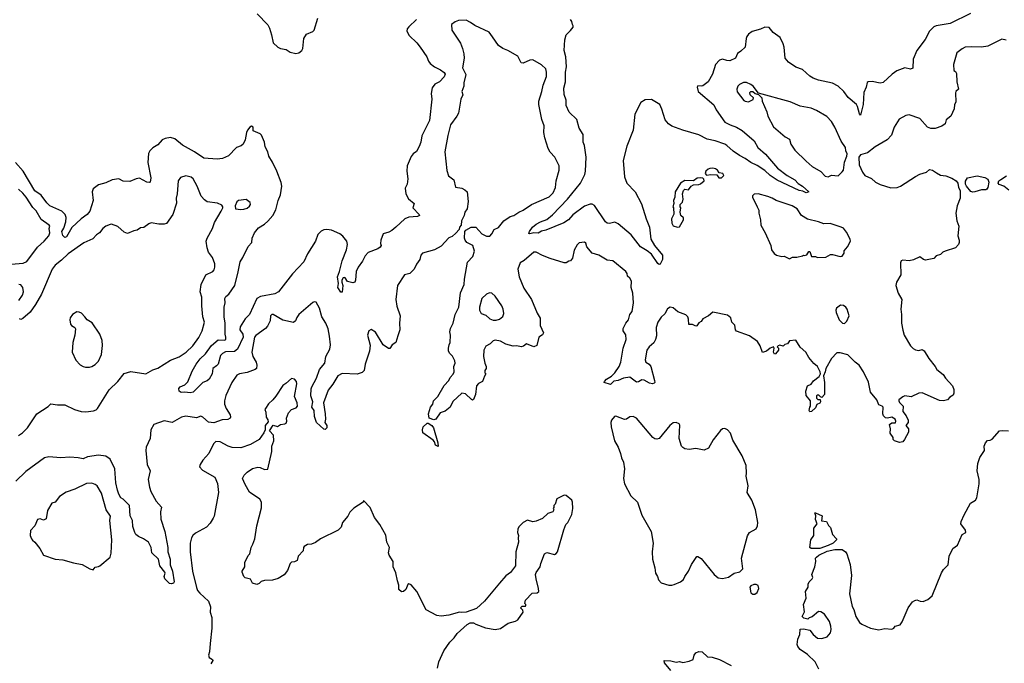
# Model space of a CAD drawing. Extents: x 2220333 to 2384341, y 721037 to 894043.
# Tile 116 of 256: x 2317235 to 2326368, y 772660 to 778631. Entities that reach past the tile are written whole.
import ezdxf

# ---------------------------------------------------------------- set-up
doc = ezdxf.new("R2010")
doc.units = 0

msp = doc.modelspace()

# ---------------------------------------------------------------- linework, layer by layer
at = {"layer": '0CON10XD'}
for points in [[(2319436.2, 778686.2), (2319535, 778584.2), (2319552.8, 778552.8), (2319569.5, 778490.5), (2319585.5, 778415.5), (2319628.8, 778375), (2319655, 778363.3), (2319705.3, 778355.3), (2319745, 778330), (2319795, 778315.8), (2319822.5, 778325), (2319852.5, 778345), (2319862.5, 778365), (2319870, 778455), (2319895, 778496.2), (2319955, 778520), (2319965, 778532.5), (2320000.3, 778645)], [(2326055, 778687.5), (2325865.5, 778594.5), (2325736.2, 778573.8), (2325715, 778564.4), (2325675, 778523.8), (2325632.1, 778447.9), (2325555.3, 778345), (2325520.7, 778265), (2325518.1, 778181.9), (2325496.8, 778173.2), (2325445, 778183.1), (2325371.3, 778155), (2325327.2, 778125), (2325245, 778049.5), (2325215, 778043.3), (2325141.1, 778058.9), (2325105, 778055.6), (2325095, 778048.8), (2325085.5, 778004.5), (2325064.1, 777955.9), (2325058.7, 777845), (2325035, 777744.2), (2325025, 777756.2), (2325005.9, 777825), (2324995, 777844.4), (2324919.5, 777909.5), (2324877.8, 777965), (2324825, 778013.5), (2324775, 778041.1), (2324645, 778068.5), (2324595, 778090), (2324565, 778105.8), (2324495, 778168.6), (2324435, 778189.2), (2324366.1, 778236.1), (2324334, 778275), (2324326.7, 778376.7), (2324317.5, 778407.5), (2324290, 778465), (2324225, 778511.2), (2324185, 778560), (2324145, 778562.5), (2324105, 778543.8), (2324027.6, 778522.4), (2323995, 778497.5), (2323979.4, 778475), (2323971.9, 778455), (2323963.8, 778375), (2323925, 778337.5), (2323892.6, 778317.4), (2323874, 778275), (2323820.2, 778249.8), (2323795, 778251.2), (2323755, 778264.3), (2323725, 778254), (2323687.5, 778215), (2323660.8, 778125), (2323619.2, 778055), (2323571.7, 778018.3), (2323555, 778013.3), (2323525, 778016.7), (2323517.5, 778005), (2323526.7, 777965), (2323672.2, 777842.2), (2323695.4, 777795.4), (2323775, 777681.4), (2323824, 777655), (2323885, 777634.6), (2323935, 777603.5), (2324045.9, 777505.9), (2324082.5, 777445), (2324152.7, 777382.7), (2324263.9, 777255), (2324352.1, 777185), (2324424.1, 777144.1), (2324455, 777110), (2324495.3, 777085.3), (2324553.3, 777035), (2324530, 777025), (2324500, 777040), (2324465, 777047.5), (2324261.3, 777141.3), (2324195, 777185.2), (2324145, 777233.1), (2324075, 777278), (2324014.9, 777304.9), (2323964.6, 777344.6), (2323910, 777370), (2323851.5, 777411.5), (2323795, 777463.9), (2323774.4, 777475), (2323685, 777507.3), (2323612.6, 777522.6), (2323535, 777564.3), (2323384.6, 777604.6), (2323283.4, 777643.4), (2323252, 777665), (2323222.6, 777702.6), (2323191.5, 777801.5), (2323171.4, 777845), (2323095, 777890.8), (2323035, 777888), (2322995, 777862.5), (2322940, 777755), (2322926.5, 777605), (2322865, 777456.7), (2322831.5, 777325), (2322845, 777172.5), (2322865.6, 777115), (2322944.3, 777035), (2323003.2, 776923.2), (2323045.6, 776785), (2323076.8, 776706.8), (2323087.5, 776595), (2323124, 776535), (2323196.7, 776445), (2323196.7, 776405), (2323175, 776362.5), (2323165, 776360), (2323155, 776370), (2323095.4, 776455.4), (2323055, 776487.5), (2322992.9, 776522.9), (2322906.3, 776636.3), (2322785, 776738.5), (2322755, 776753.1), (2322705, 776740), (2322685, 776742.9), (2322668, 776755), (2322565, 776906.7), (2322545, 776920), (2322525, 776920), (2322475, 776901.4), (2322365, 776821.8), (2322325, 776773.3), (2322283.1, 776746.9), (2322115, 776679.4), (2322075, 776670), (2322045, 776650), (2322005, 776654.4), (2321965, 776644), (2321957.5, 776647.5), (2321962, 776665), (2321992.6, 776707.4), (2322026, 776735), (2322065, 776756.9), (2322125, 776776.7), (2322178.3, 776821.7), (2322315.4, 776964.6), (2322436.9, 777115), (2322476.6, 777193.4), (2322484.1, 777225), (2322487.6, 777355), (2322474.7, 777464.7), (2322462.5, 777495), (2322461.1, 777565), (2322425.5, 777625.5), (2322402.9, 777705), (2322332.1, 777772.1), (2322304, 777835), (2322304.4, 777885), (2322285.4, 777935.4), (2322283.2, 777995), (2322297.5, 778055), (2322298.1, 778145), (2322307.5, 778195), (2322299.5, 778285), (2322284.2, 778345.8), (2322291.2, 778445), (2322305, 778490), (2322345, 778530), (2322367, 778563), (2322370, 778575), (2322362.5, 778585), (2322357.5, 778615), (2322345, 778632.5)], [(2320915, 778634), (2320843.8, 778565), (2320830, 778545), (2320826.7, 778525), (2320846.2, 778485), (2320917.6, 778417.6), (2320950, 778375), (2321010.8, 778285), (2321026, 778245), (2321043.4, 778223.4), (2321082.8, 778192.8), (2321137, 778167), (2321171.3, 778141.3), (2321180, 778125), (2321170.7, 778099.3), (2321128, 778055), (2321085, 778032), (2321061.1, 777998.9), (2321052.7, 777945), (2321057.2, 777892.8), (2321035.3, 777694.7), (2320964.2, 777555), (2320955.7, 777495), (2320941.4, 777455), (2320915, 777409.2), (2320885, 777387.1), (2320865, 777360.8), (2320828.2, 777275), (2320824.7, 777225), (2320833.8, 777155), (2320830, 777105), (2320811.7, 777068.3), (2320816.7, 777015), (2320839.7, 776969.7), (2320892.5, 776925), (2320882.5, 776885), (2320940, 776825), (2320943.3, 776815), (2320925, 776804.3), (2320845, 776797.5), (2320806, 776784), (2320723.3, 776705), (2320686.1, 776673.9), (2320659.5, 776660.5), (2320606.7, 776643.3), (2320583.8, 776585), (2320581.2, 776555), (2320586.7, 776535), (2320579.5, 776520.5), (2320557.5, 776505), (2320467.4, 776472.6), (2320439.1, 776440.9), (2320415, 776390), (2320374.2, 776335), (2320355.7, 776295), (2320350.8, 776215), (2320343.9, 776196.1), (2320325, 776190), (2320275, 776202.5), (2320252.5, 776235), (2320245, 776240), (2320235, 776236.7), (2320223.6, 776213.6), (2320222.5, 776195), (2320233.3, 776165), (2320225, 776102.5), (2320215, 776102.5), (2320186, 776145), (2320191.2, 776185), (2320182.9, 776245), (2320202.5, 776295), (2320227.3, 776395), (2320265.4, 776495), (2320274.5, 776545), (2320267.8, 776575), (2320232.3, 776622.3), (2320204.7, 776644.7), (2320128.3, 776678.3), (2320085, 776683.5), (2320055, 776680), (2320032.1, 776667.9), (2320000.8, 776639.2), (2319977.3, 776575), (2319905, 776458.6), (2319869.6, 776385), (2319766.4, 776273.6), (2319634.3, 776105), (2319601.8, 776088.2), (2319467.8, 776062.2), (2319435, 776044.4), (2319365, 775895.8), (2319325.3, 775854.7), (2319278.6, 775781.4), (2319276.7, 775755), (2319303.3, 775715), (2319308.1, 775685), (2319255, 775575.5), (2319227.8, 775552.2), (2319145, 775550.4), (2319115.7, 775535), (2319097.1, 775515), (2319075.8, 775435), (2319061.7, 775418.3), (2319027.5, 775395), (2319018.8, 775345), (2318991.2, 775295), (2318975, 775282), (2318933.6, 775266.4), (2318845, 775176.7), (2318815, 775168.8), (2318765, 775176.7), (2318733.9, 775173.9), (2318713.9, 775183.9), (2318710.7, 775209.3), (2318723.9, 775226.1), (2318765, 775242.5), (2318795, 775272.5), (2318835, 775370), (2318873.1, 775435), (2318909.5, 775485), (2318958, 775532), (2319015, 775609.6), (2319075, 775661.9), (2319135, 775659.2), (2319146.2, 775663.8), (2319147.8, 775685), (2319139.5, 775715), (2319140.3, 775815), (2319130.3, 775875), (2319132.8, 775965), (2319140.6, 776005), (2319138, 776045), (2319148.1, 776061.9), (2319175.2, 776084.8), (2319230.5, 776165), (2319260.3, 776290.3), (2319278.8, 776385), (2319305.7, 776424.3), (2319355, 776526.2), (2319388, 776565), (2319392, 776605), (2319412, 776655), (2319449.7, 776700.3), (2319506.3, 776733.7), (2319537.6, 776762.4), (2319583.1, 776815), (2319611.8, 776868.2), (2319633.1, 776955), (2319655.4, 777005), (2319665.3, 777085), (2319660.4, 777120.4), (2319620.6, 777225), (2319580.2, 777310.2), (2319544.3, 777365), (2319536.4, 777406.4), (2319511.2, 777451.2), (2319504, 777495), (2319478.8, 777558.8), (2319465, 777573.3), (2319400.7, 777600.7), (2319400, 777635), (2319385, 777643.8), (2319368.8, 777635), (2319346.7, 777605), (2319337, 777583), (2319326.4, 777516.4), (2319308, 777475), (2319288.8, 777461.2), (2319246.2, 777445), (2319170.8, 777369.2), (2319115, 777342.5), (2319066.6, 777336.6), (2318943.8, 777345), (2318855.9, 777405.9), (2318745, 777465.6), (2318674.5, 777524.5), (2318635, 777538.1), (2318585, 777527.8), (2318557.5, 777515), (2318515, 777469.5), (2318469.1, 777440.9), (2318442.9, 777415), (2318430.7, 777389.3), (2318423.9, 777305), (2318450, 777165), (2318445, 777124), (2318435, 777120), (2318415, 777124.3), (2318345, 777160), (2318315, 777154), (2318255, 777129.2), (2318195, 777134), (2318155, 777155.7), (2318091.2, 777145), (2318033.7, 777116.3), (2317965, 777097.5), (2317917.1, 777062.9), (2317907.5, 777035), (2317916.2, 776955), (2317884.6, 776855), (2317861.8, 776825), (2317804.6, 776785), (2317717.6, 776702.4), (2317668.1, 776615), (2317655, 776609.4), (2317635, 776628.8), (2317625.6, 776665), (2317643.7, 776696.3), (2317663.3, 776755), (2317666, 776796), (2317657.8, 776825), (2317624.3, 776854.3), (2317513.2, 776903.2), (2317485, 776930.8), (2317432.6, 777002.6), (2317374.5, 777044.5), (2317267.2, 777227.2), (2317194.5, 777305)], [(2324598, 775282), (2324650.7, 775319.3), (2324662.5, 775345), (2324660, 775365), (2324633.3, 775415), (2324601.4, 775441.4), (2324555.9, 775495.9), (2324526.7, 775545), (2324475, 775593.3), (2324435, 775657.5), (2324375, 775652.5), (2324355, 775623.3), (2324332.5, 775617.5), (2324316.4, 775603.6), (2324285, 775612.5), (2324270, 775605), (2324260, 775595), (2324273.3, 775583.3), (2324273.8, 775565), (2324245, 775530), (2324235, 775527.5), (2324226.7, 775545), (2324232.5, 775582.5), (2324226.7, 775596.7), (2324195, 775583.8), (2324162.5, 775555), (2324125, 775542.5), (2324103.9, 775603.9), (2324077.5, 775645), (2324005, 775696.7), (2323882.3, 775742.3), (2323873.8, 775755), (2323868, 775798), (2323841.2, 775825), (2323831.2, 775865), (2323799.1, 775889.1), (2323665, 775918.8), (2323625, 775884), (2323572.5, 775855), (2323555, 775830), (2323535, 775817.5), (2323515, 775790), (2323505, 775787.5), (2323475, 775803.3), (2323442.3, 775802.3), (2323438.3, 775851.7), (2323433.6, 775873.6), (2323413.6, 775893.6), (2323340.3, 775920.3), (2323297, 775957), (2323266.9, 775963.1), (2323245, 775947.8), (2323219.2, 775900.8), (2323185, 775870), (2323155, 775826), (2323138.5, 775775), (2323142.1, 775697.9), (2323133.5, 775665), (2323116, 775634), (2323074, 775596), (2323051.9, 775565), (2323035.5, 775475), (2323044, 775454), (2323074, 775435), (2323088.1, 775415), (2323124, 775285), (2323126, 775265), (2323120.7, 775259.3), (2323104.1, 775254.1), (2323075, 775258.8), (2323026.2, 775286.2), (2323005, 775291.1), (2322975, 775272), (2322955, 775267.5), (2322895, 775316), (2322835.8, 775305.8), (2322785, 775284.3), (2322745, 775276), (2322715, 775246.7), (2322657.5, 775265), (2322658.8, 775275), (2322677.5, 775295), (2322725, 775324.2), (2322755.3, 775354.7), (2322794.5, 775415), (2322810.5, 775455), (2322831.1, 775585), (2322860, 775665), (2322856.8, 775706.8), (2322833.3, 775745), (2322833.3, 775765), (2322855.8, 775814.2), (2322881.2, 775845), (2322894, 775895), (2322915.6, 775925), (2322927.1, 776005), (2322921.9, 776095), (2322907.5, 776145), (2322908, 776205), (2322895, 776232.5), (2322871.7, 776251.7), (2322870, 776275), (2322857.5, 776295), (2322735, 776393.8), (2322685, 776399.2), (2322606.7, 776445), (2322545, 776463.8), (2322496, 776525), (2322485, 776557.5), (2322475, 776568), (2322425, 776560), (2322405, 776543.3), (2322377, 776493), (2322362.3, 776417.7), (2322345, 776393.3), (2322328.3, 776391.7), (2322303.3, 776376.7), (2322285, 776376), (2322155.7, 776415.7), (2322082.7, 776442.7), (2322025, 776473.3), (2322005, 776473.3), (2321915, 776396.7), (2321877.5, 776375), (2321856.2, 776315), (2321868.8, 776245), (2321910, 776140), (2321982.5, 776035), (2322035, 775907.5), (2322062.7, 775862.7), (2322063.9, 775793.9), (2322093.3, 775725), (2322083.9, 775706.1), (2322051.2, 775685), (2322032.7, 775607.3), (2322005, 775596), (2321935, 775623.3), (2321907, 775603), (2321885, 775596), (2321845.8, 775605.8), (2321812.1, 775602.1), (2321745, 775621.4), (2321695, 775650), (2321645, 775657.5), (2321625, 775652.5), (2321597.5, 775625), (2321558.3, 775601.7), (2321538.8, 775565), (2321538, 775505), (2321548, 775445), (2321560, 775415), (2321560, 775395), (2321550, 775375), (2321550, 775355), (2321557.5, 775345), (2321547.5, 775325), (2321527.5, 775275), (2321490, 775255), (2321472.5, 775235), (2321463.8, 775155), (2321445, 775107.5), (2321435, 775102.5), (2321425, 775107.5), (2321370.7, 775160.7), (2321335, 775166.7), (2321252.5, 775087.5), (2321226.7, 775035), (2321180.7, 774999.3), (2321133.8, 774985), (2321093.3, 774925), (2321075, 774918.6), (2321034, 774934), (2321026.2, 774975), (2321046.7, 775035), (2321066.2, 775065), (2321073.9, 775096.1), (2321113.3, 775135), (2321172.7, 775237.3), (2321215, 775283.3), (2321227.3, 775312.7), (2321255, 775343.3), (2321265.8, 775365), (2321261.2, 775415), (2321274, 775445), (2321272, 775465), (2321248.8, 775508.8), (2321223.3, 775533.3), (2321212.5, 775555), (2321213, 775583), (2321217.5, 775615), (2321227.5, 775635), (2321231.2, 775705), (2321223.8, 775735), (2321230, 775765), (2321255.7, 775814.3), (2321273.1, 775895), (2321306.8, 775963.2), (2321324.3, 776095.7), (2321357.3, 776175), (2321359.4, 776225), (2321387.3, 776382.7), (2321436.7, 776435), (2321452.5, 776485), (2321437.5, 776535), (2321382.5, 776565), (2321366.7, 776585), (2321360, 776605), (2321362.5, 776665), (2321371.7, 776678.3), (2321423, 776707), (2321465, 776707.5), (2321520, 776645), (2321563.9, 776623.9), (2321595, 776624.2), (2321615, 776643.8), (2321636.8, 776683.2), (2321675, 776702), (2321724.2, 776765), (2321785, 776804), (2321819.4, 776815), (2321863.4, 776846.6), (2321905, 776864.6), (2321982.2, 776917.8), (2322145, 776987.5), (2322182.7, 777025), (2322203.8, 777075), (2322211.5, 777135), (2322239.2, 777235), (2322239.2, 777275), (2322198, 777355), (2322155, 777400.8), (2322135.7, 777435), (2322105.5, 777535), (2322095.6, 777585), (2322098.9, 777645), (2322076.9, 777705), (2322049.4, 777845), (2322050.5, 777875), (2322079.1, 777965), (2322089.1, 778025), (2322121.1, 778105), (2322122.5, 778145), (2322115.7, 778175), (2322075, 778211.4), (2321995, 778258), (2321965, 778255.7), (2321905, 778227.5), (2321885, 778231.2), (2321855, 778293.3), (2321763.6, 778343.6), (2321715, 778362.5), (2321675, 778392.5), (2321620.7, 778470.7), (2321590, 778515), (2321455, 778577.5), (2321416.1, 778606.1), (2321375, 778626.2), (2321305, 778623.8), (2321275, 778611.2), (2321240, 778585), (2321242.5, 778535), (2321322.3, 778412.3), (2321341.2, 778365), (2321353.8, 778315), (2321356.2, 778275), (2321341.2, 778185), (2321371.9, 778121.9), (2321353.9, 778043.9), (2321353.3, 778015), (2321336.7, 777965), (2321344.2, 777935), (2321325.8, 777895), (2321305.6, 777765), (2321290.8, 777735), (2321230.8, 777655), (2321204.5, 777555.5), (2321179.2, 777405), (2321197.7, 777232.3), (2321212.7, 777182.7), (2321261.2, 777145), (2321276.1, 777076.1), (2321335, 777067.5), (2321364, 777054), (2321383.8, 777035), (2321393.3, 776945), (2321386.2, 776875), (2321363.3, 776845), (2321356.4, 776813.6), (2321332.5, 776765), (2321330, 776725), (2321313.3, 776706.7), (2321310, 776685), (2321279.3, 776650.7), (2321245, 776620), (2321215, 776607.5), (2321145, 776530), (2321083.2, 776496.8), (2320972.5, 776465), (2320956.7, 776445), (2320946.7, 776405), (2320915, 776362.5), (2320893.3, 776315), (2320855, 776276.7), (2320805, 776263.3), (2320738.8, 776165), (2320723.1, 776035), (2320734.1, 775974.1), (2320762.9, 775885), (2320756.9, 775815), (2320761.4, 775755), (2320740.8, 775699.2), (2320722.5, 775635), (2320690, 775615), (2320668.3, 775581.7), (2320655, 775581.2), (2320606, 775615), (2320535, 775731.2), (2320495, 775756.2), (2320473.3, 775745), (2320462, 775705), (2320485, 775610), (2320480, 775555), (2320439.5, 775435), (2320428.9, 775375), (2320411.8, 775358.2), (2320365, 775341.8), (2320225, 775350), (2320185, 775325.6), (2320139.5, 775250.5), (2320096.2, 775195), (2320052.5, 775075), (2320068.2, 774975), (2320070, 774925), (2320063.9, 774893.9), (2320083.8, 774865), (2320084, 774845), (2320069.5, 774830.5), (2320055, 774831.2), (2319986.7, 774895), (2319969.1, 774949.1), (2319965.5, 775005), (2319945.5, 775035), (2319953.3, 775085), (2319935, 775140), (2319939.7, 775205), (2319945, 775225.5), (2319987.7, 775305), (2320014.7, 775385), (2320064.4, 775445), (2320074.2, 775505), (2320111.1, 775575), (2320116.1, 775615), (2320109.4, 775695), (2320095, 775762.5), (2320074.2, 775814.2), (2320036.7, 775875), (2320016.7, 775955), (2319985, 776010), (2319965, 776012.5), (2319955, 776007.5), (2319825, 775897.5), (2319805, 775866.7), (2319794.3, 775835.7), (2319775, 775822), (2319674.2, 775844.2), (2319585, 775896.2), (2319574.1, 775895.9), (2319560, 775885), (2319556.7, 775836.7), (2319533.2, 775786.8), (2319516, 775765), (2319425, 775702.5), (2319412.2, 775685), (2319386.9, 775545), (2319395.7, 775505), (2319429.2, 775455), (2319435.8, 775425), (2319432, 775395), (2319420, 775385), (2319345, 775358.8), (2319272.5, 775345), (2319247.6, 775332.4), (2319201.1, 775265), (2319148.1, 775145), (2319133.5, 775095), (2319134.5, 775065), (2319148.5, 775025), (2319187.3, 774965), (2319190.9, 774945), (2319186.7, 774935), (2319165, 774921.9), (2319112.2, 774917.8), (2319035, 774890.7), (2318985, 774898.2), (2318935, 774944), (2318915, 774953.3), (2318875, 774938.8), (2318775, 774954.2), (2318735, 774942.9), (2318647.5, 774895), (2318575, 774910.5), (2318478.1, 774875), (2318452.3, 774825), (2318446.5, 774745), (2318407.1, 774665), (2318404.5, 774635.5), (2318418.2, 774505), (2318445.7, 774445), (2318427.1, 774365), (2318438.2, 774295), (2318451.5, 774255), (2318499.1, 774165), (2318549.7, 774109.7), (2318539.4, 774065), (2318543, 773997), (2318582.1, 773882.1), (2318608.8, 773735), (2318610, 773695), (2318631.4, 773625), (2318631.1, 773575), (2318651.4, 773515), (2318666.2, 773415), (2318660, 773405), (2318643, 773397), (2318625, 773400), (2318582, 773445), (2318576.2, 773465), (2318583.3, 773495), (2318580, 773505), (2318533.8, 773565), (2318523.8, 773625), (2318460, 773685), (2318454, 773735), (2318430, 773785), (2318382.5, 773815), (2318336.7, 773835), (2318312.5, 773855), (2318302.3, 773872.3), (2318285, 773930), (2318281.2, 773985), (2318259.1, 774029.1), (2318252, 774125), (2318195, 774182), (2318173.8, 774195), (2318155, 774228.8), (2318140.5, 774265), (2318125.4, 774335), (2318117.5, 774465), (2318075.2, 774555.2), (2318035, 774580.5), (2317965, 774590.8), (2317864.6, 774575.4), (2317825, 774557.8), (2317777.1, 774567.1), (2317698.7, 774571.3), (2317616.3, 774566.3), (2317505, 774576.9), (2317465, 774567.5), (2317291.2, 774438.8), (2317199.4, 774350.6)], [(2326385, 778440), (2326345, 778448.8), (2326215, 778384.4), (2326155, 778375.6), (2326065, 778380), (2326004.5, 778375.5), (2325977.9, 778362.1), (2325927.9, 778322.1), (2325896.2, 778215), (2325898.3, 778158.3), (2325915, 778150), (2325923, 778133), (2325926.4, 778053.6), (2325942.5, 777987.5), (2325917.5, 777965), (2325913.3, 777953.3), (2325917.5, 777865), (2325905.9, 777844.1), (2325902.5, 777805), (2325872.5, 777735), (2325829.5, 777700.5), (2325820, 777665), (2325787, 777643), (2325725, 777620), (2325685, 777621.2), (2325654.3, 777634.3), (2325585, 777713.8), (2325485, 777748.8), (2325455, 777743.3), (2325392.7, 777707.3), (2325346.6, 777633.4), (2325321.1, 777558.9), (2325282.4, 777517.6), (2325169.5, 777450.5), (2325100, 777395), (2325033, 777377), (2325017.5, 777355), (2325021.2, 777285), (2325051.2, 777215), (2325073.3, 777185), (2325135, 777158.8), (2325172.7, 777122.7), (2325215, 777101.2), (2325315, 777071.2), (2325375, 777073.8), (2325403.9, 777086.1), (2325543, 777177), (2325585, 777198.8), (2325645, 777217.5), (2325675, 777240), (2325700, 777235), (2325739.5, 777209.5), (2325775, 777188.8), (2325825, 777181.2), (2325879.5, 777159.5), (2325920, 777135), (2325937.5, 777115), (2325943.6, 777073.6), (2325957.5, 777045), (2325956.7, 776975), (2325930, 776905), (2325918.8, 776835), (2325926.7, 776765), (2325946.2, 776715), (2325936.2, 776625), (2325950, 776585), (2325950, 776565), (2325943.3, 776545), (2325915, 776513.8), (2325817.5, 776485), (2325795.9, 776474.1), (2325775, 776453.8), (2325735, 776440), (2325714.1, 776415.9), (2325635, 776399.2), (2325616.7, 776405), (2325585, 776430), (2325525, 776403.8), (2325485.9, 776394.1), (2325425, 776400.8), (2325411.2, 776395), (2325404.4, 776375), (2325408, 776265), (2325366.2, 776195), (2325360, 776165), (2325383, 776093), (2325416.4, 776036.4), (2325408.8, 775945), (2325413, 775897), (2325413.8, 775815), (2325425, 775750), (2325440, 775705), (2325496.4, 775606.4), (2325520.7, 775580.7), (2325545, 775567.5), (2325575, 775562.5), (2325605, 775572.5), (2325625, 775560), (2325667.7, 775487.7), (2325727.5, 775415), (2325742.5, 775385), (2325799.3, 775339.3), (2325822.5, 775305), (2325887.5, 775235), (2325899.3, 775199.3), (2325900, 775165), (2325893, 775147), (2325860.7, 775129.3), (2325840, 775105), (2325805, 775094), (2325765, 775097.5), (2325605, 775168.8), (2325575, 775166.2), (2325505, 775133.3), (2325445, 775142.5), (2325425, 775132.5), (2325390, 775105), (2325390, 775095), (2325395, 775080), (2325430, 775045), (2325426, 774995), (2325457.5, 774955), (2325476.7, 774915), (2325476.7, 774895), (2325453.3, 774865), (2325477.5, 774835), (2325477.5, 774805), (2325442.5, 774735), (2325425, 774713.3), (2325395, 774710), (2325350, 774725), (2325337.5, 774735), (2325335.9, 774755.9), (2325310, 774795), (2325311.2, 774835), (2325303.3, 774875), (2325325, 774890), (2325358.3, 774891.7), (2325362, 774905), (2325355.6, 774925), (2325325, 774943.8), (2325285, 774933.3), (2325265, 774937.5), (2325247.5, 774955), (2325240, 774975), (2325243.3, 775035), (2325235, 775046.2), (2325205, 775057.5), (2325183.6, 775103.6), (2325126.7, 775175), (2325108.8, 775268.8), (2325060, 775365), (2325022.5, 775425), (2324985, 775452.5), (2324915, 775522.5), (2324845, 775540), (2324815, 775540), (2324763.4, 775486.6), (2324712, 775395), (2324707.3, 775362.7), (2324691.7, 775328.3), (2324698.8, 775265), (2324698.8, 775155), (2324675, 775127.5), (2324661.7, 775131.7), (2324647, 775147), (2324633, 775147), (2324625, 775140), (2324625, 775120), (2324638.3, 775108.3), (2324658.3, 775108.3), (2324662.5, 775085), (2324655, 775072.5), (2324630, 775060), (2324615, 775030), (2324580, 774995), (2324565, 774992.5), (2324557.5, 775005), (2324563, 775037), (2324570, 775045), (2324570, 775095), (2324530, 775145), (2324527.5, 775185), (2324542.5, 775235), (2324575, 775250), (2324598, 775282)], [(2324735, 777174), (2324765, 777188.8), (2324826.4, 777183.6), (2324865, 777220), (2324875.8, 777235), (2324885, 777310), (2324906.7, 777365), (2324908.8, 777385), (2324898, 777415), (2324895.6, 777445.6), (2324853.1, 777503.1), (2324794.4, 777635), (2324765.6, 777685.6), (2324722.1, 777732.1), (2324625, 777790), (2324575, 777810.9), (2324475, 777830), (2324380, 777870), (2324088.3, 777948.3), (2324037.5, 778015), (2324015, 778031.2), (2323975, 778047.5), (2323948, 778048), (2323910.9, 778029.1), (2323896.2, 778015), (2323886, 777985), (2323890.9, 777960.9), (2323950.5, 777880.5), (2323965, 777873.8), (2323995, 777870), (2324038.3, 777891.7), (2324042.5, 777905), (2324008.8, 777935), (2324006.7, 777955), (2324015, 777963.3), (2324035, 777963.3), (2324056.4, 777946.4), (2324088.3, 777938.3), (2324117.5, 777905), (2324122.5, 777875), (2324165.5, 777775.5), (2324175.6, 777735), (2324225.7, 777635.7), (2324335, 777543.3), (2324375, 777522.5), (2324388, 777475), (2324425, 777420), (2324528.5, 777318.5), (2324585, 777270), (2324665, 777222), (2324705, 777178), (2324735, 777174)], [(2323745, 777163.3), (2323767.5, 777185), (2323757.5, 777205), (2323721.7, 777211.7), (2323707.5, 777235), (2323687.7, 777247.7), (2323663.9, 777253.9), (2323635, 777250), (2323620, 777245), (2323600, 777225), (2323593.3, 777205), (2323605, 777187.5), (2323646.4, 777193.6), (2323701.7, 777191.7), (2323720, 777165), (2323745, 777163.3)], [(2317225, 774773.3), (2317261.3, 774798.7), (2317306.9, 774845), (2317395, 774973.8), (2317498.8, 775041.2), (2317523, 775067), (2317585, 775056.9), (2317655, 775056.7), (2317743.1, 775013.1), (2317805, 774995.5), (2317847.8, 774992.2), (2317918.9, 775001.1), (2317945, 775012.5), (2317957.5, 775025), (2318065, 775197.5), (2318145, 775272.9), (2318205, 775348.6), (2318264.1, 775365.9), (2318405.5, 775344.5), (2318471.2, 775381.2), (2318515, 775399.4), (2318635, 775472.9), (2318715, 775504.5), (2318778.6, 775545), (2318841.9, 775605), (2318895, 775681.2), (2318926.5, 775743.5), (2318949.2, 775825), (2318934.2, 775875), (2318924.4, 775975), (2318925.4, 776055.4), (2318908.1, 776105), (2318916.8, 776173.2), (2318961.2, 776265), (2319026.7, 776295), (2319039.5, 776310.5), (2319043.8, 776335), (2319043.8, 776365), (2319022, 776425), (2318986.7, 776475), (2318972.5, 776515), (2318963.3, 776575), (2318973.3, 776605), (2319023.3, 776695), (2319040.5, 776749.5), (2319102.5, 776855), (2319120, 776885), (2319120, 776895), (2319109.3, 776909.3), (2319068.3, 776928.3), (2318975, 776941.2), (2318948.3, 776958.3), (2318918.8, 776995), (2318881.2, 777085), (2318844.1, 777154.1), (2318825, 777171.2), (2318775, 777183.3), (2318725, 777167.5), (2318704.2, 777135.8), (2318695.8, 777014.2), (2318686.2, 776975), (2318689.7, 776930.3), (2318656.2, 776825), (2318595, 776740), (2318573.9, 776733.9), (2318525, 776733.8), (2318453.8, 776746.2), (2318431.7, 776738.3), (2318385, 776703.3), (2318355, 776700), (2318325, 776678.8), (2318295, 776673.3), (2318235, 776648.6), (2318205, 776658.5), (2318145, 776712.9), (2318085, 776734), (2318075, 776732), (2318035, 776716.4), (2318005.8, 776695), (2317975.6, 776654.4), (2317946.2, 776635), (2317912.5, 776597.5), (2317830.3, 776559.7), (2317685, 776459.6), (2317621.5, 776398.5), (2317564.5, 776355), (2317535.6, 776315), (2317435.5, 776085), (2317382.4, 775987.6), (2317331.5, 775918.5), (2317265, 775860), (2317245, 775850), (2317233.3, 775855)], [(2323335, 776707.5), (2323355, 776710), (2323393.3, 776775), (2323392.5, 776792.5), (2323367.5, 776815), (2323360, 776845), (2323367.5, 776885), (2323360, 776895), (2323360, 776915), (2323382.5, 776937.5), (2323388.8, 776965), (2323383.3, 777015), (2323393, 777047), (2323405, 777057.5), (2323438.3, 777051.7), (2323463.6, 777086.4), (2323485, 777097.5), (2323535, 777101.2), (2323550.5, 777109.5), (2323582.5, 777135), (2323580.7, 777150.7), (2323570, 777160), (2323545, 777164), (2323520, 777160), (2323485, 777137.5), (2323405, 777140), (2323364.1, 777115.9), (2323313.3, 777035), (2323310, 776985), (2323300, 776955), (2323302.5, 776925), (2323292.5, 776895), (2323300, 776885), (2323303, 776827), (2323280, 776785), (2323282.3, 776742.3), (2323295, 776720), (2323335, 776707.5)], [(2326075, 777030), (2326056.4, 777036.4), (2326016.7, 777085), (2326007.5, 777105), (2326008.3, 777131.7), (2326027.5, 777165), (2326115, 777182), (2326185.8, 777165.8), (2326215, 777151.2), (2326222.9, 777125), (2326214.3, 777075.7), (2326205, 777060), (2326195, 777053.8), (2326155, 777053.8), (2326095, 777033.8), (2326075, 777030)], [(2326409.3, 777049.3), (2326362.5, 777085), (2326321.3, 777101.3), (2326311.8, 777115), (2326317.8, 777135), (2326335, 777149.4), (2326386.4, 777183.6)], [(2317155, 776364.2), (2317267.2, 776372.8), (2317302.4, 776387.6), (2317400.6, 776519.4), (2317461.8, 776575), (2317505, 776626.9), (2317515.4, 776655), (2317508.6, 776695), (2317513.3, 776715), (2317507.5, 776725), (2317435, 776777.5), (2317387.8, 776857.8), (2317357.8, 776887.8), (2317294.4, 776985), (2317265, 777023.1), (2317225, 777058.9)], [(2324375, 776412.5), (2324403.6, 776426.4), (2324441.7, 776428.3), (2324495, 776440), (2324505, 776447.5), (2324515, 776443.3), (2324535, 776450), (2324555, 776480), (2324565, 776480), (2324580, 776435), (2324615, 776433.8), (2324635, 776423.8), (2324713, 776427), (2324755, 776452.5), (2324775, 776453.3), (2324844.2, 776434.2), (2324865, 776436.7), (2324883.3, 776465), (2324883, 776487), (2324913.3, 776525), (2324940, 776575), (2324937.5, 776595), (2324905, 776660), (2324875, 776697.5), (2324855, 776707.5), (2324751.2, 776741.2), (2324695, 776738), (2324645, 776757.1), (2324541.5, 776781.5), (2324485.6, 776815.6), (2324445.8, 776875), (2324400, 776905), (2324252.4, 776952.4), (2324215, 776976), (2324175, 776991.2), (2324085, 777016.2), (2324047, 777013), (2324033, 776997), (2324033.3, 776985), (2324075.7, 776895.7), (2324092, 776865), (2324091.2, 776835), (2324105.8, 776775), (2324110, 776725), (2324149.2, 776655), (2324201.2, 776535), (2324206.7, 776495), (2324232.3, 776462.3), (2324255, 776447.5), (2324305, 776433.3), (2324327, 776437), (2324375, 776412.5)], [(2319285, 776870), (2319315, 776872.5), (2319345, 776882.5), (2319367.7, 776902.3), (2319376.2, 776915), (2319372.5, 776935), (2319335, 776962.5), (2319265, 776953.3), (2319248.3, 776941.7), (2319233.3, 776905), (2319237, 776877), (2319285, 776870)], [(2317226.9, 776025), (2317259.4, 776075), (2317270, 776105), (2317265, 776148), (2317245, 776170.6), (2317225.5, 776175.5)], [(2321655, 775843.8), (2321685, 775851.2), (2321715, 775876.7), (2321724, 775905), (2321720, 775945), (2321707.5, 775975), (2321645, 776065.8), (2321615, 776092.9), (2321593.2, 776096.8), (2321565, 776084.2), (2321520.6, 776045), (2321500, 775965), (2321500.8, 775935), (2321515, 775906.7), (2321558.8, 775888.8), (2321594.3, 775854.3), (2321625, 775843.8), (2321655, 775843.8)], [(2317883.6, 775406.4), (2317905, 775413.8), (2317935, 775433.3), (2317965.8, 775464.2), (2317994, 775525), (2318003, 775607), (2318000.6, 775655), (2317979.2, 775715), (2317908.3, 775818.3), (2317860, 775845), (2317840, 775875), (2317807.3, 775907.3), (2317785, 775918.8), (2317765, 775920), (2317723.8, 775895), (2317704, 775865), (2317700, 775845), (2317706.7, 775805), (2317714.2, 775794.2), (2317747.5, 775775), (2317753.6, 775763.6), (2317746.1, 775703.9), (2317726.2, 775635), (2317720, 775545), (2317755, 775473.3), (2317795, 775430), (2317822.3, 775412.3), (2317845, 775406.7), (2317883.6, 775406.4)], [(2324885, 775812.5), (2324906.1, 775833.9), (2324927.5, 775885), (2324910, 775945), (2324896.2, 775965), (2324875, 775980), (2324848.3, 775981.7), (2324812.5, 775955), (2324803.3, 775935), (2324807.5, 775915), (2324835, 775847.5), (2324867, 775817), (2324885, 775812.5)], [(2321110, 772615), (2321122, 772675), (2321170, 772775), (2321225, 772857.5), (2321263.9, 772896.1), (2321292.3, 772937.7), (2321385, 773020), (2321413.6, 773036.4), (2321445, 773036.7), (2321465, 773023.3), (2321555, 772990), (2321643.9, 772973.9), (2321695, 772983.8), (2321767, 773033), (2321835, 773051.2), (2321855, 773063.3), (2321903.3, 773135), (2321902.5, 773152.5), (2321880, 773175), (2321895, 773190), (2321925, 773190), (2321930, 773195), (2321930, 773205), (2321920, 773215), (2321927.5, 773245), (2321989.3, 773310.7), (2322035, 773312.5), (2322048.8, 773325), (2322048, 773355), (2322026.7, 773445), (2322020, 773485), (2322026.4, 773503.6), (2322062.5, 773555), (2322067.5, 773585), (2322103.6, 773676.4), (2322125, 773686.7), (2322195, 773670), (2322211.7, 773678.3), (2322223.8, 773695), (2322280.5, 773899.5), (2322301.7, 773948.3), (2322317.5, 773965), (2322355, 774040), (2322366, 774095), (2322363.3, 774155), (2322356.7, 774175), (2322305, 774216.7), (2322285, 774220), (2322217.5, 774185), (2322200, 774135), (2322190, 774125), (2322190, 774105), (2322182.5, 774095), (2322190, 774085), (2322180, 774065), (2322135, 774050), (2322085, 774002.5), (2322025, 773977.5), (2321993.9, 773973.9), (2321945, 773987.5), (2321903.6, 773966.4), (2321863.3, 773925), (2321853.8, 773905), (2321853.3, 773875), (2321862.5, 773845), (2321857.5, 773825), (2321860, 773785), (2321836.2, 773695), (2321833.3, 773565), (2321787.7, 773502.3), (2321745, 773470), (2321685.7, 773404.3), (2321545, 773236.7), (2321471.2, 773168.8), (2321375, 773134.3), (2321335, 773130.8), (2321314.2, 773135.8), (2321215, 773105.6), (2321145, 773097.5), (2321104.4, 773104.4), (2321005, 773156.7), (2320918.8, 773325), (2320865, 773388.8), (2320845, 773396.2), (2320835, 773390), (2320816.7, 773345), (2320795, 773327.5), (2320775, 773322.5), (2320750, 773345), (2320752.5, 773385), (2320738.8, 773425), (2320725, 773500), (2320700, 773555), (2320700, 773605), (2320662.3, 773662.3), (2320656.7, 773685), (2320666, 773735), (2320640.8, 773785), (2320630.3, 773850.3), (2320575, 773947.5), (2320525, 774011.2), (2320485, 774106.7), (2320425, 774170), (2320420, 774155), (2320335, 774100), (2320298.3, 774061.7), (2320277.5, 774025), (2320230, 773965), (2320215.8, 773924.2), (2320190, 773895), (2320025, 773816.2), (2319979.5, 773780.5), (2319940, 773765), (2319905, 773762), (2319873.8, 773745), (2319866.2, 773735), (2319863.3, 773705), (2319816.7, 773655), (2319807.5, 773615), (2319785, 773602.5), (2319755, 773597.5), (2319745, 773587.5), (2319718.3, 773521.7), (2319689.3, 773480.7), (2319631.7, 773448.3), (2319579.3, 773430.7), (2319505, 773427.5), (2319475, 773420), (2319455, 773400), (2319435, 773392.5), (2319393.6, 773403.6), (2319375, 773440), (2319325, 773452.5), (2319312.5, 773465), (2319297.5, 773505), (2319297.5, 773515), (2319322.5, 773555), (2319322.5, 773595), (2319355, 773660), (2319370, 773675), (2319383.3, 773735), (2319396.2, 773763.8), (2319416.2, 773815), (2319433.8, 773935), (2319476.1, 774103.9), (2319476.7, 774155), (2319463, 774183), (2319367, 774247), (2319325, 774320), (2319302.5, 774375), (2319317.5, 774405), (2319345, 774432.5), (2319395, 774466.7), (2319445, 774480), (2319466.4, 774476.4), (2319505, 774457.5), (2319535, 774460), (2319572.5, 774625), (2319573.3, 774675), (2319592.5, 774725), (2319587.5, 774775), (2319553, 774817), (2319585, 774870), (2319625, 774857.5), (2319653.6, 774876.4), (2319695, 774882), (2319705, 774888.8), (2319712, 774905), (2319710, 774935), (2319727.7, 774982.3), (2319755.7, 775014.3), (2319798.6, 775031.4), (2319810, 775045), (2319807.5, 775075), (2319782.9, 775135), (2319806.1, 775253.9), (2319802.5, 775275), (2319785, 775296.7), (2319755, 775303.3), (2319704, 775256), (2319675, 775236.7), (2319610.5, 775139.5), (2319584.2, 775105.8), (2319542.3, 775067.7), (2319513.3, 775025), (2319510, 775015), (2319519.3, 774989.3), (2319522, 774945), (2319537.7, 774917.7), (2319539.3, 774900.7), (2319511.2, 774865), (2319512.5, 774825), (2319500.7, 774799.3), (2319456.7, 774735), (2319375, 774690), (2319285, 774659.2), (2319205, 774662), (2319167.5, 774675), (2319095, 774716.2), (2319055, 774716.7), (2319031.2, 774695), (2318990, 774605), (2318935, 774543.3), (2318910, 774505), (2318902.5, 774482.5), (2318930.7, 774450.7), (2319045.9, 774385.9), (2319068.3, 774328.3), (2319078.8, 774245), (2319038, 774025), (2319028.8, 774005), (2319000.5, 773959.5), (2318966.5, 773923.5), (2318865, 773866), (2318840, 773845), (2318828, 773825), (2318816.2, 773775), (2318817.3, 773692.7), (2318837.5, 773515), (2318875, 773362.5), (2318885, 773336.7), (2318905, 773310), (2318986.9, 773236.9), (2319006, 773185), (2319001.2, 773135), (2319015.8, 773085.8), (2319018, 772985), (2319000, 772845), (2318996.7, 772765), (2318986.7, 772735), (2318993.3, 772715), (2319022.5, 772695), (2319026.7, 772685), (2319006.7, 772655)], [(2323285, 773385.7), (2323305, 773392.5), (2323363.3, 773415), (2323392.3, 773437.7), (2323404.3, 773465.7), (2323438.8, 773515), (2323465, 773577.5), (2323515, 773650), (2323525, 773650), (2323555, 773632.5), (2323677.5, 773485), (2323713, 773453), (2323755, 773445.8), (2323809.7, 773460.3), (2323862.3, 773497.7), (2323915, 773508), (2323942.5, 773535), (2323930.8, 773635), (2323986.8, 773843.2), (2324005, 773873.8), (2324065, 773907.5), (2324078, 773935), (2324080, 773965), (2324060, 774085), (2324025.8, 774175), (2323982, 774245), (2323991.2, 774305), (2323972.5, 774395), (2323977.5, 774425), (2323972.5, 774495), (2323937.5, 774585), (2323850.3, 774730.3), (2323828.8, 774795), (2323800, 774825), (2323775, 774838), (2323755, 774836.2), (2323735, 774821.2), (2323668.3, 774731.7), (2323625, 774656.2), (2323585, 774637.5), (2323505, 774652.9), (2323444.2, 774644.2), (2323405, 774651.2), (2323385, 774663.3), (2323374.2, 774675), (2323351.9, 774745), (2323359.3, 774869.3), (2323353, 774883), (2323325, 774893.3), (2323295, 774890), (2323265, 774866.7), (2323165, 774746.7), (2323145, 774738.8), (2323125, 774742), (2323106.2, 774755), (2322955, 774933.3), (2322925, 774951.2), (2322895, 774946.7), (2322863.9, 774926.1), (2322845, 774922), (2322765, 774953.3), (2322750.5, 774949.5), (2322723.9, 774916.1), (2322716.7, 774895), (2322721.2, 774855), (2322752.7, 774722.7), (2322786.2, 774665), (2322808.8, 774605), (2322816.2, 774565), (2322836.2, 774525), (2322843.3, 774465), (2322834.1, 774375.9), (2322844.2, 774325), (2322904.4, 774214.4), (2322966.4, 774156.4), (2323005, 774033.3), (2323092.3, 773882.3), (2323110, 773775), (2323100.8, 773695), (2323105.8, 773625), (2323125.7, 773545), (2323131.2, 773495), (2323151.2, 773465), (2323160, 773435), (2323185, 773406.7), (2323255, 773385.8), (2323285, 773385.7)], [(2321115, 774670), (2321092.5, 774685), (2321082, 774715), (2321070, 774730), (2320975, 774796.7), (2320970, 774825), (2320977.1, 774855), (2321015, 774888), (2321025, 774888.8), (2321057.6, 774867.6), (2321074.3, 774845), (2321113.3, 774705), (2321115, 774670)], [(2324647.1, 772605), (2324613.4, 772673.4), (2324543, 772743), (2324475, 772786.7), (2324452.5, 772815), (2324447.5, 772835), (2324452.5, 772885), (2324471.7, 772928.3), (2324473, 772977), (2324505, 772980), (2324565, 772967.5), (2324595, 772927.5), (2324635, 772893.3), (2324675, 772890.8), (2324725, 772906.7), (2324755, 772942.5), (2324761.4, 772975), (2324758.6, 773005), (2324747.4, 773047.4), (2324700, 773115), (2324665, 773137.5), (2324645, 773140), (2324585, 773090), (2324558.3, 773081.7), (2324545, 773070), (2324508.3, 773078.3), (2324493.3, 773095), (2324513, 773137), (2324504.1, 773205.9), (2324530, 773265), (2324523.6, 773326.4), (2324547.5, 773365), (2324547.5, 773395), (2324557.5, 773415), (2324585, 773442.5), (2324590, 773455), (2324582.5, 773485), (2324611.2, 773555), (2324620, 773605), (2324617.5, 773635), (2324626.7, 773645), (2324647.3, 773662.7), (2324725, 773700), (2324795, 773717.1), (2324865, 773715.7), (2324894.1, 773694.1), (2324906, 773675), (2324937.3, 773577.3), (2324948.8, 773475), (2324930.9, 773305), (2324956.3, 773186.3), (2324970.7, 773160.7), (2324991.5, 773095), (2325025, 773040), (2325045, 773024.2), (2325125, 772987.5), (2325205, 772970), (2325258.3, 772981.7), (2325324, 772976), (2325342.5, 772985), (2325356.4, 773003.6), (2325401.7, 773018.3), (2325421.2, 773045), (2325475.8, 773174.2), (2325515, 773230), (2325536.1, 773243.9), (2325555, 773248), (2325585.8, 773235.8), (2325615, 773232.5), (2325657.6, 773252.4), (2325697.5, 773285), (2325785, 773500), (2325805, 773530), (2325847, 773573), (2325857.5, 773655), (2325890, 773725), (2325933, 773757), (2325977.5, 773855), (2326010, 773875), (2326006.7, 773895), (2325963.3, 773955), (2325966.2, 773975), (2325996.7, 774036.7), (2326055, 774146.7), (2326100, 774175), (2326114.1, 774195.9), (2326135.8, 774325), (2326133.6, 774366.4), (2326116.7, 774445), (2326123.3, 774515), (2326140.5, 774569.5), (2326183.3, 774635), (2326180.8, 774675), (2326192, 774705), (2326212.3, 774727.7), (2326235, 774730), (2326255, 774740), (2326323.9, 774816.1), (2326355, 774821.2), (2326405, 774817.5)], [(2317915, 773527.5), (2317935, 773552.5), (2317965, 773556.7), (2317977.5, 773565), (2318072.5, 773645), (2318082.3, 773682.3), (2318088.5, 773805), (2318070.6, 773985), (2318076.9, 774025), (2318037.1, 774085), (2317995, 774240), (2317953.3, 774305), (2317935, 774320), (2317905, 774330), (2317855, 774328.8), (2317745, 774276), (2317665, 774246.2), (2317605, 774206.2), (2317565, 774156), (2317533.8, 774145), (2317491.3, 774078.7), (2317479.1, 774000.9), (2317455, 773989.2), (2317425, 774000), (2317400, 773995), (2317373.8, 773935), (2317335, 773892.5), (2317331.4, 773845), (2317342.9, 773815), (2317355, 773802.9), (2317375.4, 773785.4), (2317421.2, 773725), (2317455, 773663.3), (2317565, 773626), (2317635, 773620), (2317735, 773590.8), (2317815, 773578.1), (2317885, 773535.8), (2317915, 773527.5)], [(2324575, 773723.8), (2324563.3, 773735), (2324572.5, 773805), (2324600, 773845), (2324600, 773915), (2324631.2, 773955), (2324617.5, 773995), (2324618.8, 774028.8), (2324610, 774055), (2324615, 774057.5), (2324678.3, 774028.3), (2324673, 773983), (2324717.5, 773975), (2324737, 773937), (2324755, 773920), (2324774.1, 773854.1), (2324810, 773815), (2324812.5, 773805), (2324778.8, 773775), (2324735, 773751.9), (2324655, 773724.4), (2324575, 773723.8)], [(2324055, 773302.5), (2324075, 773317.5), (2324091.2, 773355), (2324083.3, 773383.3), (2324065, 773392.5), (2324045, 773392.5), (2324015, 773377.5), (2324007.5, 773365), (2324017.5, 773315), (2324035, 773302.5), (2324055, 773302.5)], [(2323273.2, 772593.2), (2323216.7, 772665), (2323213, 772687), (2323275, 772684), (2323325, 772671.4), (2323355.9, 772675.9), (2323385, 772668), (2323445, 772678.8), (2323482.5, 772695), (2323491.2, 772735), (2323505, 772756.7), (2323535, 772770), (2323565, 772766.2), (2323615, 772721.2), (2323658.3, 772718.3), (2323725, 772696.7), (2323835, 772640.8)]]:
    msp.add_lwpolyline(points, dxfattribs=at)

doc.saveas('drawing.dxf')
